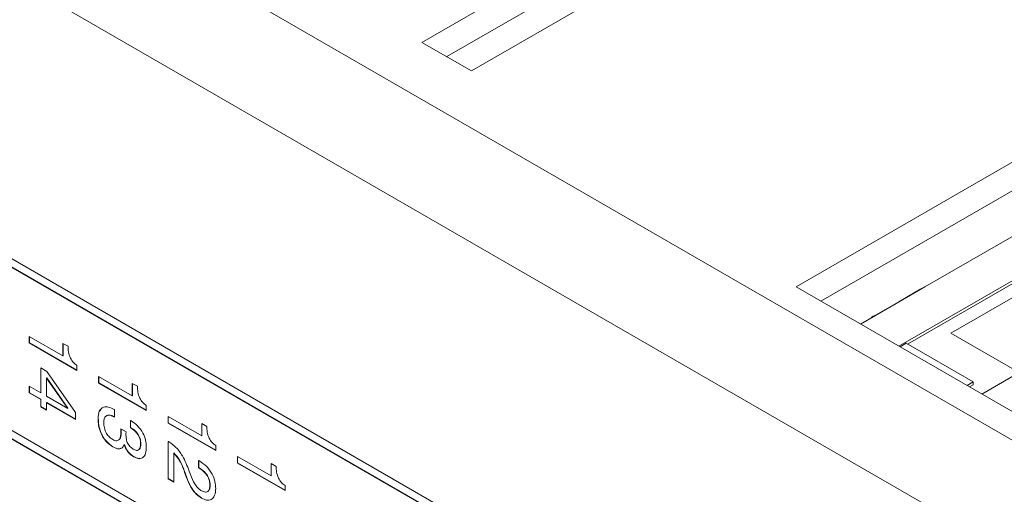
# Model space of a CAD drawing. Header units: millimetres. Extents: x 22 to 278, y 61 to 167.
# Tile 143 of 148: x 251 to 265, y 122 to 129. Entities that reach past the tile are written whole.
import ezdxf

# ---------------------------------------------------------------- set-up
doc = ezdxf.new("R2010")
doc.units = ezdxf.units.MM
doc.layers.get('0').update_dxf_attribs({"lineweight": 15})

msp = doc.modelspace()

# ---------------------------------------------------------------- linework, layer by layer
for p, q in [((269.7004, 120.1781), (237.7392, 138.629)), ((269.7004, 118.5452), (237.3503, 137.2205)), ((266.2179, 116.5341), (239.4186, 132.0051)), ((264.5209, 117.3913), (239.5246, 131.8214)), ((264.5244, 117.3934), (239.5282, 131.8234)), ((260.8616, 131.4037), (256.2654, 128.7504)), ((260.8616, 130.9955), (256.619, 128.5463)), ((256.9725, 128.3422), (261.5687, 130.9955)), ((239.5246, 129.4942), (264.5209, 115.0642)), ((264.5209, 114.9417), (239.5246, 129.3717)), ((264.5244, 114.9438), (239.5282, 129.3738)), ((256.2654, 128.7504), (256.9725, 128.3422)), ((266.5538, 128.1177), (261.604, 125.2603)), ((266.5538, 127.7094), (261.9577, 125.0561)), ((266.2533, 126.25), (263.0714, 124.4132)), ((266.2533, 126.2092), (263.195, 124.4437)), ((263.4425, 125.2601), (264.7153, 125.9949)), ((263.8137, 124.5968), (266.2533, 126.0051)), ((261.604, 125.2603), (267.367, 121.9334)), ((262.7354, 124.8519), (263.4425, 125.2601)), ((263.3842, 125.2304), (263.0712, 125.0475)), ((263.0712, 125.0475), (262.6686, 124.8173)), ((262.5234, 124.7295), (262.7354, 124.8519)), ((250.6616, 124.5531), (251.142, 124.2757)), ((250.6616, 124.4589), (250.6616, 124.5531)), ((250.6651, 124.4609), (250.6651, 124.551)), ((264.786, 124.0355), (263.8137, 124.5968)), ((250.6651, 124.4609), (250.6616, 124.4589)), ((251.3415, 124.0664), (250.6616, 124.4589)), ((251.3415, 124.0705), (250.6651, 124.4609)), ((251.142, 124.4537), (251.2146, 124.4118)), ((251.142, 124.2757), (251.142, 124.4537)), ((251.1456, 124.2778), (251.1456, 124.4516)), ((263.1774, 124.4539), (263.0891, 124.403)), ((264.1319, 123.9028), (263.1774, 124.4539)), ((251.1456, 124.2778), (251.142, 124.2757)), ((250.8247, 124.103), (250.9111, 124.0531)), ((250.8247, 123.747), (250.8247, 124.103)), ((250.8283, 123.7491), (250.8283, 124.1009)), ((251.3415, 124.1369), (251.3415, 124.0664)), ((250.9099, 123.9596), (250.9063, 123.9576)), ((250.9063, 123.9576), (250.9063, 123.6999)), ((251.2099, 123.5247), (250.9063, 123.9576)), ((251.2134, 123.5267), (250.9099, 123.9596)), ((250.9111, 124.0531), (251.3233, 123.4687)), ((251.6515, 123.9816), (252.132, 123.7042)), ((251.6515, 123.8874), (251.6515, 123.9816)), ((251.655, 123.8894), (251.655, 123.9796)), ((264.2558, 123.7294), (264.786, 124.0355)), ((250.6616, 123.8412), (250.8247, 123.747)), ((250.6616, 123.747), (250.6616, 123.8412)), ((250.6651, 123.7491), (250.6651, 123.8392)), ((251.655, 123.8894), (251.6515, 123.8874)), ((252.3314, 123.4949), (251.6515, 123.8874)), ((252.3314, 123.499), (251.655, 123.8894)), ((252.132, 123.8822), (252.2045, 123.8403)), ((252.132, 123.7042), (252.132, 123.8822)), ((252.1355, 123.7063), (252.1355, 123.8802)), ((264.0437, 123.8519), (264.1319, 123.9028)), ((264.1319, 123.862), (264.0791, 123.8315)), ((264.1319, 123.9028), (264.1319, 123.862)), ((250.6651, 123.7491), (250.6616, 123.747)), ((250.8247, 123.6528), (250.6616, 123.747)), ((250.8283, 123.6549), (250.6651, 123.7491)), ((250.8283, 123.7491), (250.8247, 123.747)), ((250.8283, 123.6549), (250.8247, 123.6528)), ((250.8247, 123.5481), (250.8247, 123.6528)), ((250.8283, 123.5502), (250.8283, 123.6549)), ((250.9063, 123.6999), (251.2099, 123.5247)), ((252.1355, 123.7063), (252.132, 123.7042)), ((250.8283, 123.5502), (250.8247, 123.5481)), ((250.9063, 123.501), (250.8247, 123.5481)), ((250.9063, 123.5051), (250.8283, 123.5502)), ((250.9099, 123.6078), (250.9063, 123.6057)), ((250.9063, 123.6057), (250.9063, 123.501)), ((251.3233, 123.365), (250.9063, 123.6057)), ((251.3233, 123.3691), (250.9099, 123.6078)), ((251.2134, 123.5267), (251.2099, 123.5247)), ((251.8732, 123.5082), (251.8781, 123.5053)), ((252.3314, 123.5654), (252.3314, 123.4949)), ((251.3233, 123.4687), (251.3233, 123.365)), ((251.646, 123.3802), (251.6424, 123.3782)), ((251.8781, 123.5053), (251.8781, 123.4006)), ((252.6415, 123.4101), (253.1219, 123.1327)), ((252.6415, 123.3159), (252.6415, 123.4101)), ((252.645, 123.3179), (252.645, 123.4081)), ((251.9667, 123.235), (252.0422, 123.1909)), ((251.9671, 123.231), (251.9667, 123.235)), ((251.9703, 123.2329), (251.9671, 123.231)), ((252.1048, 123.3535), (252.1096, 123.3508)), ((252.1048, 123.2489), (252.1048, 123.3535)), ((252.1083, 123.2509), (252.1048, 123.2489)), ((252.1083, 123.2509), (252.1083, 123.3515)), ((252.645, 123.3179), (252.6415, 123.3159)), ((253.3214, 122.9234), (252.6415, 123.3159)), ((253.3214, 122.9275), (252.645, 123.3179)), ((253.1219, 123.3107), (253.1945, 123.2688)), ((253.1219, 123.1327), (253.1219, 123.3107)), ((253.1255, 123.1348), (253.1255, 123.3087)), ((251.9723, 123.1797), (251.9688, 123.1777)), ((253.1255, 123.1348), (253.1219, 123.1327)), ((251.856, 122.9778), (251.8525, 122.9757)), ((252.0182, 123.0088), (252.0147, 123.0068)), ((252.2534, 123.0195), (252.2498, 123.0174)), ((252.6415, 123.0542), (252.647, 123.051)), ((252.6415, 122.5203), (252.6415, 123.0542)), ((252.645, 122.5223), (252.645, 123.0521)), ((253.3214, 122.9939), (253.3214, 122.9234)), ((252.1539, 122.8372), (252.1504, 122.8352)), ((252.7266, 122.8907), (252.7231, 122.8887)), ((252.7231, 122.8887), (252.7231, 122.4732)), ((253.6314, 122.8386), (254.1119, 122.5613)), ((253.6314, 122.7444), (253.6314, 122.8386)), ((253.6349, 122.7465), (253.6349, 122.8366)), ((253.0766, 122.782), (253.0884, 122.7753)), ((253.0766, 122.6774), (253.0766, 122.782)), ((253.0801, 122.6794), (253.0766, 122.6774)), ((253.0845, 122.6728), (253.0766, 122.6774)), ((253.0801, 122.6794), (253.0801, 122.78)), ((253.0881, 122.6748), (253.0801, 122.6794)), ((253.0881, 122.6748), (253.0845, 122.6728)), ((253.6349, 122.7465), (253.6314, 122.7444)), ((254.3113, 122.3519), (253.6314, 122.7444)), ((254.3113, 122.356), (253.6349, 122.7465)), ((254.1119, 122.7392), (254.1844, 122.6974)), ((254.1119, 122.5613), (254.1119, 122.7392)), ((254.1154, 122.5633), (254.1154, 122.7372)), ((252.8807, 122.6171), (252.8772, 122.615)), ((252.9063, 122.5331), (252.8772, 122.615)), ((252.9099, 122.5351), (252.8807, 122.6171)), ((252.9099, 122.5351), (252.9063, 122.5331)), ((252.9446, 122.628), (252.9762, 122.5445)), ((254.1154, 122.5633), (254.1119, 122.5613)), ((252.645, 122.5223), (252.6415, 122.5203)), ((252.7231, 122.4732), (252.6415, 122.5203)), ((252.7231, 122.4773), (252.645, 122.5223)), ((253.2433, 122.4342), (253.2398, 122.4322)), ((254.3113, 122.4224), (254.3113, 122.3519))]:
    msp.add_line(p, q)
for points, knots in [([(262.6766, 124.8212), (262.6771, 124.8217), (262.6925, 124.8384), (262.7143, 124.8453), (262.7354, 124.8519)], [0, 0, 0, 0, 0.0350964, 1, 1, 1, 1]), ([(251.2146, 124.4118), (251.2157, 124.3852), (251.2179, 124.332), (251.2412, 124.2485), (251.2888, 124.178), (251.3239, 124.1506), (251.3415, 124.1369)], [0, 0, 0, 0, 0.2810561, 0.5603187, 0.7796488, 1, 1, 1, 1]), ([(252.2045, 123.8403), (252.2056, 123.8137), (252.2078, 123.7606), (252.2311, 123.6771), (252.2787, 123.6065), (252.3138, 123.5791), (252.3314, 123.5654)], [0, 0, 0, 0, 0.2810561, 0.5603187, 0.7796488, 1, 1, 1, 1]), ([(251.6424, 123.3782), (251.6454, 123.4163), (251.6512, 123.4922), (251.7125, 123.5481), (251.7924, 123.549), (251.8462, 123.5218), (251.8732, 123.5082)], [0, 0, 0, 0, 0.280115, 0.5590167, 0.7791969, 1, 1, 1, 1]), ([(251.8525, 122.9757), (251.8183, 122.9999), (251.7501, 123.0481), (251.6794, 123.1706), (251.6467, 123.2835), (251.6439, 123.3466), (251.6424, 123.3782)], [0, 0, 0, 0, 0.2793607, 0.558332, 0.7789141, 1, 1, 1, 1]), ([(251.646, 123.3802), (251.6467, 123.4212), (251.6476, 123.4755), (251.6772, 123.4987), (251.6845, 123.5045)], [0, 0, 0, 0, 0.75354168, 1, 1, 1, 1]), ([(251.856, 122.9778), (251.8219, 123.0019), (251.7536, 123.0502), (251.683, 123.1726), (251.6502, 123.2855), (251.6474, 123.3486), (251.646, 123.3802)], [0, 0, 0, 0, 0.2793607, 0.558332, 0.7789141, 1, 1, 1, 1]), ([(251.8781, 123.4006), (251.8557, 123.4114), (251.8109, 123.4328), (251.7556, 123.4243), (251.7274, 123.3801), (251.7251, 123.3406), (251.724, 123.3208)], [0, 0, 0, 0, 0.2806915, 0.5594019, 0.7792757, 1, 1, 1, 1]), ([(251.8817, 123.4027), (251.8586, 123.4148), (251.8213, 123.4343), (251.7922, 123.4252), (251.7811, 123.4217)], [0, 0, 0, 0, 0.6192354, 1, 1, 1, 1]), ([(251.724, 123.3208), (251.7253, 123.2964), (251.7279, 123.2476), (251.7586, 123.1714), (251.8047, 123.112), (251.8369, 123.0907), (251.8531, 123.0801)], [0, 0, 0, 0, 0.2806558, 0.559744, 0.7795108, 1, 1, 1, 1]), ([(251.9688, 123.1777), (251.9686, 123.1876), (251.9682, 123.2052), (251.9675, 123.2231), (251.9671, 123.231)], [0, 0, 0, 0, 0.5599861, 1, 1, 1, 1]), ([(251.9723, 123.1797), (251.9721, 123.1896), (251.9718, 123.2073), (251.971, 123.2252), (251.9706, 123.2331)], [0, 0, 0, 0, 0.5599861, 1, 1, 1, 1]), ([(252.2498, 123.0174), (252.2483, 123.0424), (252.2452, 123.0922), (252.2043, 123.1689), (252.1534, 123.2183), (252.121, 123.2387), (252.1048, 123.2489)], [0, 0, 0, 0, 0.2802242, 0.5580012, 0.7786172, 1, 1, 1, 1]), ([(252.2534, 123.0195), (252.2518, 123.0445), (252.2488, 123.0943), (252.2079, 123.171), (252.1569, 123.2204), (252.1245, 123.2407), (252.1083, 123.2509)], [0, 0, 0, 0, 0.2802242, 0.5580012, 0.7786172, 1, 1, 1, 1]), ([(252.1096, 123.3508), (252.142, 123.3293), (252.2065, 123.2864), (252.2839, 123.1808), (252.3261, 123.0713), (252.3296, 123.0107), (252.3314, 122.9803)], [0, 0, 0, 0, 0.28039056, 0.559399, 0.77936521, 1, 1, 1, 1]), ([(253.1945, 123.2688), (253.1956, 123.2422), (253.1978, 123.1891), (253.2211, 123.1056), (253.2687, 123.035), (253.3038, 123.0076), (253.3214, 122.9939)], [0, 0, 0, 0, 0.2810561, 0.5603187, 0.7796488, 1, 1, 1, 1]), ([(251.8531, 123.0801), (251.8727, 123.0712), (251.9119, 123.0534), (251.9627, 123.0872), (251.9665, 123.1433), (251.9688, 123.1777)], [0, 0, 0, 0, 0.2802531, 0.5596856, 1, 1, 1, 1]), ([(251.9421, 123.082), (251.9459, 123.084), (251.9721, 123.0972), (251.9722, 123.1418), (251.9723, 123.1797)], [0, 0, 0, 0, 0.148643, 1, 1, 1, 1]), ([(252.0422, 123.1909), (252.0419, 123.185), (252.0414, 123.1744), (252.0413, 123.1635), (252.0413, 123.1587)], [0, 0, 0, 0, 0.5599977, 1, 1, 1, 1]), ([(252.0413, 123.1587), (252.0418, 123.1396), (252.0428, 123.1015), (252.0542, 123.0482), (252.0751, 123.0065), (252.1036, 122.9702), (252.1284, 122.9539), (252.1449, 122.9431)], [0, 0, 0, 0, 0.2507958, 0.5005317, 0.6255696, 0.7505786, 1, 1, 1, 1]), ([(252.0147, 123.0068), (252.0066, 122.9908), (251.9904, 122.959), (251.9342, 122.9382), (251.8835, 122.9615), (251.8525, 122.9757)], [0, 0, 0, 0, 0.2808991, 0.5611056, 1, 1, 1, 1]), ([(251.9676, 122.9577), (251.9603, 122.9542), (251.9303, 122.9398), (251.8881, 122.9614), (251.856, 122.9778)], [0, 0, 0, 0, 0.2420084, 1, 1, 1, 1]), ([(252.1504, 122.8352), (252.1348, 122.8453), (252.1035, 122.8654), (252.05, 122.9218), (252.0281, 122.9746), (252.0147, 123.0068)], [0, 0, 0, 0, 0.28141835, 0.56223362, 1, 1, 1, 1]), ([(252.1539, 122.8372), (252.1383, 122.8473), (252.1071, 122.8674), (252.0535, 122.9239), (252.0316, 122.9766), (252.0182, 123.0088)], [0, 0, 0, 0, 0.28141835, 0.56223362, 1, 1, 1, 1]), ([(252.1449, 122.9431), (252.1617, 122.9349), (252.1954, 122.9186), (252.2325, 122.935), (252.2479, 122.9731), (252.2492, 123.0026), (252.2498, 123.0174)], [0, 0, 0, 0, 0.2799727, 0.5582824, 0.7787932, 1, 1, 1, 1]), ([(252.3314, 122.9803), (252.3299, 122.9467), (252.3267, 122.8796), (252.287, 122.8142), (252.2211, 122.8006), (252.174, 122.8237), (252.1504, 122.8352)], [0, 0, 0, 0, 0.28090305, 0.56016019, 0.77970642, 1, 1, 1, 1]), ([(252.2116, 122.9336), (252.2201, 122.9356), (252.2394, 122.9403), (252.2512, 122.9757), (252.2526, 123.0049), (252.2534, 123.0195)], [0, 0, 0, 0, 0.2796347, 0.6392499, 1, 1, 1, 1]), ([(252.647, 123.051), (252.6838, 123.0265), (252.7573, 122.9777), (252.8688, 122.824), (252.9158, 122.7024), (252.9446, 122.628)], [0, 0, 0, 0, 0.2799963, 0.5591981, 1, 1, 1, 1]), ([(252.2398, 122.8137), (252.2343, 122.8122), (252.2098, 122.8057), (252.1783, 122.8234), (252.1539, 122.8372)], [0, 0, 0, 0, 0.2239949, 1, 1, 1, 1]), ([(252.8772, 122.615), (252.8571, 122.6716), (252.8214, 122.7722), (252.753, 122.8532), (252.7231, 122.8887)], [0, 0, 0, 0, 0.5626058, 1, 1, 1, 1]), ([(252.8807, 122.6171), (252.8606, 122.6736), (252.825, 122.7742), (252.7565, 122.8553), (252.7266, 122.8907)], [0, 0, 0, 0, 0.5626058, 1, 1, 1, 1]), ([(253.2398, 122.4322), (253.2375, 122.4585), (253.2329, 122.511), (253.1744, 122.6115), (253.1186, 122.6495), (253.0845, 122.6728)], [0, 0, 0, 0, 0.280567, 0.5602644, 1, 1, 1, 1]), ([(253.2433, 122.4342), (253.241, 122.4605), (253.2364, 122.513), (253.1779, 122.6135), (253.1222, 122.6516), (253.0881, 122.6748)], [0, 0, 0, 0, 0.280567, 0.5602644, 1, 1, 1, 1]), ([(253.0884, 122.7753), (253.1227, 122.7526), (253.1911, 122.7074), (253.2728, 122.5948), (253.316, 122.4788), (253.3196, 122.4147), (253.3214, 122.3826)], [0, 0, 0, 0, 0.2804511, 0.5593623, 0.779308, 1, 1, 1, 1]), ([(254.1844, 122.6974), (254.1855, 122.6707), (254.1877, 122.6176), (254.211, 122.5341), (254.2586, 122.4635), (254.2937, 122.4361), (254.3113, 122.4224)], [0, 0, 0, 0, 0.2810561, 0.5603187, 0.7796488, 1, 1, 1, 1]), ([(253.1198, 122.2442), (253.0944, 122.2612), (253.0435, 122.2952), (252.9624, 122.3966), (252.9276, 122.4813), (252.9063, 122.5331)], [0, 0, 0, 0, 0.2802912, 0.560216, 1, 1, 1, 1]), ([(253.1233, 122.2462), (253.0979, 122.2632), (253.047, 122.2972), (252.9659, 122.3986), (252.9311, 122.4834), (252.9099, 122.5351)], [0, 0, 0, 0, 0.2802912, 0.560216, 1, 1, 1, 1]), ([(252.9762, 122.5445), (252.9955, 122.4996), (253.0226, 122.4369), (253.0801, 122.3748), (253.107, 122.3572), (253.1205, 122.3484)], [0, 0, 0, 0, 0.5581266, 0.7790134, 1, 1, 1, 1]), ([(253.1205, 122.3484), (253.1394, 122.3398), (253.1772, 122.3224), (253.2177, 122.3422), (253.2374, 122.3825), (253.239, 122.4156), (253.2398, 122.4322)], [0, 0, 0, 0, 0.2796101, 0.558548, 0.779048, 1, 1, 1, 1]), ([(253.215, 122.3481), (253.2169, 122.3489), (253.2301, 122.3538), (253.24, 122.386), (253.2422, 122.4182), (253.2433, 122.4342)], [0, 0, 0, 0, 0.0756876, 0.5373706, 1, 1, 1, 1]), ([(253.3214, 122.3826), (253.319, 122.3475), (253.3144, 122.2774), (253.2644, 122.2185), (253.1942, 122.208), (253.1446, 122.2321), (253.1198, 122.2442)], [0, 0, 0, 0, 0.2804405, 0.5596806, 0.7795919, 1, 1, 1, 1])]:
    msp.add_open_spline(points, degree=3, knots=knots)

doc.saveas('drawing.dxf')
